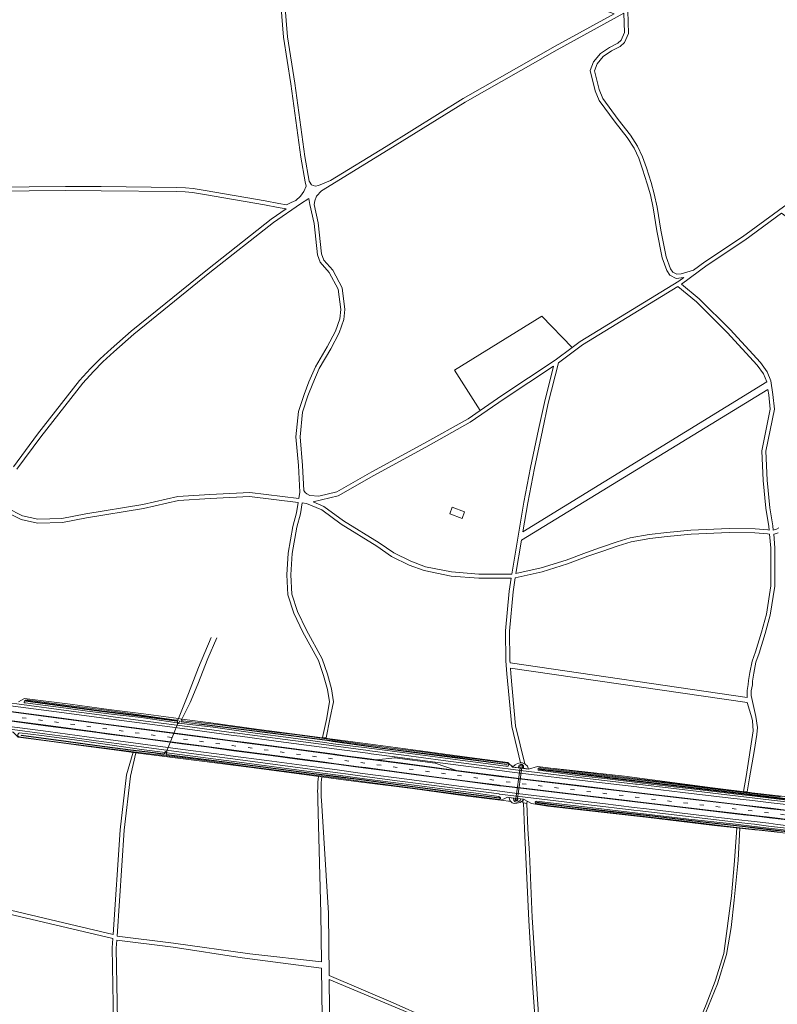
# Model space of a CAD drawing. Extents: x 177628 to 188968, y 384226 to 390673.
# Tile 36 of 256: x 180508 to 181067, y 386369 to 387095. Entities that reach past the tile are written whole.
import ezdxf

# ---------------------------------------------------------------- set-up
doc = ezdxf.new("R2010")
doc.units = 0
doc.linetypes.add('VW-3-9_STREEP', pattern=[12, 3, -9])
for name, color, linetype, lineweight in [('2017', 253, 'Continuous', 13), ('B-AF-FRAST-GD', 253, 'RASTER', 13), ('B-AF-MUUR-GD', 14, 'Continuous', 13), ('B-MK-ASSTRP-GD', 253, 'VW-3-9_STREEP', 13), ('B-MK-STRP-GD', 253, 'Continuous', 13), ('B-TR-SLOO-GD', 253, 'Continuous', 13), ('B-TR-TALB-GD', 253, 'Continuous', 13), ('B-TR-TALK-GD', 253, 'Continuous', 13), ('B-TR-TALO-GD', 253, 'Continuous', 13), ('B-TR-VVDL-GD', 253, 'Continuous', 13), ('B-VH-FPAD-GD', 8, 'Continuous', 13), ('B-VH-HFDR-GD', 8, 'Continuous', 13), ('B-VH-OVRG-GD', 8, 'Continuous', 13), ('B-VH-PRKS-GD', 8, 'Continuous', 13), ('B-WT-DUIKER-GD', 253, 'Continuous', 13), ('B-WT-HDUIK-GD', 253, 'Continuous', 13), ('B14_F', 14, 'Continuous', 9), ('T07_F', 253, 'Continuous', 9), ('T09_F', 253, 'Continuous', 9), ('T10_F', 253, 'Continuous', 9), ('V00_T', 8, 'Continuous', 9), ('V06_F', 8, 'Continuous', 9), ('V06_T', 8, 'Continuous', 9)]:
    doc.layers.add(name, color=color, linetype=linetype, lineweight=lineweight)
doc.linetypes.add('RASTER', pattern='A,4,-1,[4,TOPOCAD.SHX,S=0.5,R=0,X=-0.5,Y=0],-1', length=6)

msp = doc.modelspace()

# ---------------------------------------------------------------- linework, layer by layer
at = {"layer": '2017', "flags": 128}
for points in [[(180870.939, 386544.906), (180870.006, 386545.81)], [(180866.857, 386520.924), (180865.655, 386520.429)]]:
    msp.add_lwpolyline(points, dxfattribs=at)
at = {"layer": 'B-AF-FRAST-GD', "flags": 128}
for points in [[(180599.705, 386582.993), (180574.031, 386586.316), (180545.539, 386590.115), (180511.916, 386594.48), (180507.333, 386591.993)], [(180870.006, 386545.81), (180868.535, 386547.233), (180840.251, 386550.986), (180809.428, 386555.072), (180774.561, 386559.69), (180744.871, 386563.765), (180739.115, 386564.524), (180714.891, 386567.716), (180682.982, 386571.857), (180649.259, 386576.424), (180627.947, 386579.23), (180625.428, 386579.567), (180599.705, 386582.993)], [(180595.672, 386554.1), (180581.71, 386555.919), (180555.503, 386559.452), (180529.986, 386562.84), (180507.297, 386565.97), (180503.606, 386569.681), (180497.713, 386570.486), (180492.687, 386571.172), (180491.927, 386571.276), (180490.608, 386570.562)], [(180865.655, 386520.429), (180863.083, 386519.369), (180837.028, 386522.701), (180798.08, 386527.929), (180760.426, 386532.764), (180743.643, 386534.996), (180718.166, 386538.383), (180679.219, 386543.496), (180640.756, 386548.32), (180595.672, 386554.1)], [(180872.018, 386543.862), (180870.939, 386544.906)], [(180872.018, 386543.862), (180877.959, 386543.028), (180883.627, 386542.232), (180890.437, 386544.256), (180923.251, 386540.168), (180972.012, 386534.267), (181015.808, 386528.828), (181044.632, 386525.359), (181048.527, 386524.907), (181085.666, 386520.598), (181117.658, 386516.708), (181150.058, 386512.824)], [(180868.243, 386521.495), (180866.857, 386520.924)], [(181142.245, 386486.531), (181086.813, 386493.633), (181053.776, 386497.16), (181050.686, 386497.503), (181020.977, 386500.802), (180970.175, 386506.896), (180898.027, 386515.025), (180886.028, 386517.038), (180880.136, 386520.085), (180874.792, 386520.72), (180869.426, 386521.358), (180868.243, 386521.495)]]:
    msp.add_lwpolyline(points, dxfattribs=at)
at = {"layer": 'B-AF-MUUR-GD', "flags": 128}
for points in [[(180625.309, 386578.51), (180625.106, 386578.254), (180624.44, 386576.46), (180624.405, 386576.257), (180625.569, 386575.985), (180625.69, 386576.315), (180626.448, 386577.97)], [(180616.199, 386553.008), (180616.774, 386554.345), (180616.973, 386554.808), (180616.991, 386555.029), (180615.836, 386555.208), (180615.726, 386554.942), (180615.537, 386554.51), (180614.998, 386553.28)]]:
    msp.add_lwpolyline(points, dxfattribs=at)
at = {"layer": 'B-MK-ASSTRP-GD', "flags": 128}
msp.add_lwpolyline([(179581.954, 386700.282), (179616.397, 386695.879), (179678.605, 386688.089), (179729.5, 386681.742), (179732.637, 386681.345), (179772.678, 386676.275), (179774.548, 386676.038), (179843.399, 386667.329), (179871.89, 386663.747), (179888.694, 386661.634), (179934.476, 386655.88), (179950.373, 386653.876), (179971.129, 386651.26), (179990.705, 386648.792), (179996.237, 386648.074), (180048.415, 386641.307), (180070.279, 386638.43), (180116.599, 386632.337), (180169.423, 386625.376), (180174.042, 386624.767), (180200.614, 386621.255), (180230.388, 386617.32), (180268.558, 386612.253), (180276.019, 386611.263), (180322.019, 386605.161), (180367.691, 386599.111), (180379.148, 386597.593), (180439.117, 386589.647), (180445.799, 386588.762), (180466.825, 386585.978), (180492.902, 386582.524), (180499.519, 386581.651), (180538.97, 386576.442), (180565.958, 386572.843), (180598.978, 386568.44), (180652.685, 386561.337), (180664.959, 386559.714), (180698.166, 386555.323), (180741.407, 386549.582), (180743.996, 386549.238), (180764.224, 386546.559), (180789.528, 386543.207), (180824.041, 386538.621), (180863.37, 386533.512), (180872.177, 386532.368), (180876.374, 386531.869), (180918.316, 386526.884), (180962.664, 386521.641), (180972.654, 386520.46), (181021.271, 386514.714), (181061.975, 386509.924), (181078.624, 386507.964), (181144.289, 386500.2), (181161.284, 386498.188), (181189.983, 386494.789), (181235.9, 386489.328), (181260.586, 386486.4), (181281.723, 386483.892), (181298.964, 386481.849), (181327.651, 386478.45), (181359.889, 386474.606), (181373.058, 386473.036), (181380.051, 386472.209), (181418.697, 386467.636), (181441.407, 386464.966), (181459.193, 386462.833), (181476.088, 386460.806), (181501.023, 386457.863), (181521.843, 386455.387), (181548.645, 386452.221), (181558.497, 386451.051), (181572.661, 386449.369), (181598.22, 386446.359)], dxfattribs=at)
at = {"layer": 'B-MK-STRP-GD', "flags": 128}
for points in [[(180320.582, 386608.585), (180364.02, 386602.84), (180368.113, 386602.297), (180399.701, 386598.108), (180446.031, 386591.963), (180451.563, 386591.229), (180467.245, 386589.142), (180487.746, 386586.415), (180500.027, 386584.792), (180544.174, 386578.958), (180566.378, 386576.01), (180599.798, 386571.573)], [(180598.934, 386565.249), (180565.539, 386569.676), (180564.482, 386569.817), (180521.856, 386575.478), (180499.008, 386578.49), (180481.145, 386580.845), (180466.404, 386582.799), (180445.567, 386585.561), (180438.985, 386586.433), (180395.752, 386592.171), (180367.273, 386595.944), (180357.287, 386597.266), (180316.873, 386602.616)], [(180598.934, 386565.249), (180625.547, 386561.696), (180653.849, 386557.958), (180664.54, 386556.55), (180675.658, 386555.086), (180698.467, 386552.055), (180731.706, 386547.639), (180741.912, 386546.288), (180758.442, 386544.101), (180763.807, 386543.392), (180786.522, 386540.389), (180813.967, 386536.723), (180842.299, 386532.945), (180862.304, 386530.415)], [(180864.364, 386536.586), (180863.763, 386536.664), (180833.838, 386540.542), (180799.315, 386545.132), (180766.911, 386549.457), (180764.645, 386549.755), (180740.901, 386552.877), (180739.227, 386553.097), (180708.55, 386557.16), (180674.186, 386561.741), (180665.38, 386562.9), (180637.303, 386566.595), (180599.798, 386571.573)], [(180864.364, 386536.586), (180876.83, 386535.076), (180899.306, 386532.352), (180933.953, 386528.272), (180963.043, 386524.83), (180965.105, 386524.586), (180998.873, 386520.591), (181036.934, 386516.083), (181062.348, 386513.091), (181074.196, 386511.697), (181115.323, 386506.827), (181145.369, 386503.294)], [(181142.442, 386497.191), (181115.555, 386500.374), (181080.828, 386504.489), (181061.6, 386506.739), (181054.604, 386507.558), (181018.451, 386511.815), (180987.236, 386515.528), (180962.288, 386518.484), (180956.793, 386519.135), (180925.365, 386522.851), (180882.534, 386527.917), (180875.929, 386528.733), (180862.973, 386530.333), (180862.304, 386530.415)]]:
    msp.add_lwpolyline(points, dxfattribs=at)
at = {"layer": 'B-TR-SLOO-GD', "flags": 128}
for points in [[(180649.479, 386639.388), (180640.275, 386617.194), (180632.925, 386598.112), (180625.428, 386579.567)], [(180653.65, 386639.054), (180647.13, 386623.843), (180639.648, 386605.098), (180634.122, 386591.456), (180627.947, 386579.23)], [(180597.959, 386580.318), (180578.13, 386582.602), (180558.334, 386585.142), (180542.589, 386587.219), (180525.305, 386589.539), (180512.509, 386591.116), (180512.131, 386591.205), (180511.948, 386591.287), (180511.734, 386591.538), (180511.667, 386591.709), (180511.636, 386591.978), (180511.758, 386592.357), (180512.036, 386592.721), (180512.385, 386592.99), (180512.714, 386593.135), (180513.041, 386593.25), (180513.924, 386593.367), (180542.418, 386589.537), (180572.306, 386585.711), (180598.427, 386582.153)], [(180623.993, 386577.671), (180624.052, 386578.046), (180594.525, 386581.985), (180565.039, 386585.779), (180518.035, 386592.08), (180513.101, 386592.93), (180512.906, 386592.553)], [(180512.906, 386592.553), (180518.113, 386591.77), (180565.039, 386585.391), (180594.465, 386581.567), (180623.993, 386577.671)], [(180624.44, 386576.46), (180597.959, 386580.318)], [(180625.428, 386579.567), (180624.968, 386578.71), (180624.639, 386578.414), (180624.099, 386578.335), (180608.215, 386580.751), (180598.427, 386582.153)], [(180627.947, 386579.23), (180627.805, 386578.95), (180627.701, 386578.668), (180627.77, 386578.303), (180627.967, 386578.004), (180628.585, 386577.885), (180654.122, 386575.221), (180673.645, 386572.532), (180691.726, 386570.126), (180713.22, 386567.531), (180736.111, 386564.416), (180739.203, 386563.954), (180761.096, 386560.679), (180782.605, 386557.823), (180805.377, 386554.989), (180824.627, 386552.43), (180849.997, 386549.043), (180867.715, 386546.747), (180868.275, 386546.615), (180868.787, 386546.357), (180869.259, 386545.598), (180869.042, 386544.942), (180868.647, 386544.52), (180867.918, 386544.423), (180866.952, 386544.489), (180833.301, 386548.995), (180800.109, 386553.222), (180762.37, 386558.163), (180739.649, 386561.046), (180733.43, 386561.835), (180708.265, 386565.427), (180682.138, 386568.84), (180650.985, 386573.158), (180631.85, 386575.44), (180625.69, 386576.315)], [(180627.368, 386577.603), (180627.334, 386577.23), (180640.651, 386575.472), (180710.551, 386566.656), (180735.396, 386563.354), (180739.382, 386562.782), (180776.101, 386557.518), (180831.368, 386550.438), (180867.809, 386545.592), (180867.872, 386545.746), (180831.451, 386550.791), (180776.101, 386557.877), (180739.325, 386563.157), (180735.493, 386563.707), (180710.567, 386566.936), (180640.651, 386575.831)], [(180598.189, 386554.206), (180567.124, 386558.19), (180538.533, 386561.915), (180520.31, 386564.397), (180509.447, 386565.959), (180508.096, 386566.191), (180507.268, 386566.616), (180506.982, 386567.087), (180506.889, 386567.568), (180506.985, 386567.964), (180507.367, 386568.546), (180507.69, 386568.892), (180508.292, 386569.152), (180524.416, 386567.03), (180552.421, 386563.408), (180578.35, 386559.793), (180598.124, 386556.835)], [(180614.414, 386553.483), (180614.363, 386553.174), (180607.112, 386554.206), (180590.178, 386556.224), (180565.552, 386559.544), (180542.451, 386562.619), (180509.293, 386567.198), (180509.405, 386567.459)], [(180614.414, 386553.483), (180607.137, 386554.533), (180590.177, 386556.57), (180565.553, 386559.831), (180542.501, 386562.911), (180509.405, 386567.459)], [(180615.537, 386554.51), (180598.124, 386556.835)], [(180598.189, 386554.206), (180641.103, 386549.072), (180676.707, 386544.127), (180725.953, 386537.851), (180743.558, 386535.55), (180763.234, 386532.979), (180813.218, 386526.312), (180862.403, 386519.924), (180862.885, 386520.332), (180863.05, 386520.7), (180863.076, 386521.038), (180862.834, 386521.428), (180861.923, 386522.023), (180843.072, 386524.921), (180797.407, 386530.831), (180762.697, 386535.256), (180743.213, 386537.802), (180712.511, 386541.814), (180673.884, 386547.008), (180634.172, 386552.022), (180616.774, 386554.345)], [(180862.069, 386521.07), (180854.701, 386522.135), (180824.353, 386526.148), (180796.461, 386529.776), (180758.703, 386534.781), (180743.372, 386536.763), (180725.334, 386539.095), (180687.943, 386543.938), (180651.81, 386548.736), (180616.521, 386553.109), (180616.453, 386552.798)], [(180862.069, 386521.07), (180862.009, 386520.782), (180854.679, 386521.808), (180824.267, 386525.875), (180796.441, 386529.457), (180758.635, 386534.526), (180743.42, 386536.451), (180725.241, 386538.751), (180687.898, 386543.677), (180651.852, 386548.357), (180616.453, 386552.798)], [(181090.913, 386517.455), (181064.516, 386520.57), (181048.715, 386522.522), (181041.269, 386523.441), (181012.528, 386526.824), (180988.758, 386529.49), (180967.832, 386531.98), (180941.93, 386535.158), (180921.613, 386537.35), (180891.432, 386541.441), (180891.101, 386541.604), (180890.844, 386541.886), (180890.773, 386542.116), (180890.779, 386542.389), (180890.936, 386542.717), (180891.493, 386543.16), (180892.039, 386543.272), (180892.488, 386543.295), (180928.883, 386538.542), (180975.525, 386533.071), (181023.538, 386527.384), (181048.571, 386524.348), (181069.535, 386521.805)], [(181286.43, 386495.29), (181284.592, 386495.516), (181253.567, 386498.991), (181216.922, 386503.148), (181194.154, 386506.018), (181163.165, 386509.801), (181081.692, 386519.219), (181068.981, 386520.704), (181048.667, 386523.133), (180953.852, 386534.47), (180891.754, 386541.989), (180891.846, 386542.52), (180953.871, 386534.928), (181048.632, 386523.578), (181069.036, 386521.134), (181081.723, 386519.569), (181169.662, 386509.222), (181194.124, 386506.269), (181216.922, 386503.383), (181253.582, 386499.125), (181284.598, 386495.735), (181286.434, 386495.541)], [(181067.37, 386496.083), (181050.662, 386497.813), (181035.219, 386499.412), (181000.918, 386503.541), (180971.595, 386507.183), (180942.201, 386510.355), (180897.69, 386515.436), (180889.817, 386516.741), (180889.168, 386516.989), (180888.809, 386517.287), (180888.661, 386517.644), (180888.677, 386517.946), (180888.859, 386518.259), (180889.191, 386518.53), (180889.508, 386518.617), (180925.124, 386514.55), (180962.367, 386510.118), (181002.059, 386505.402), (181036.322, 386501.614), (181050.492, 386499.972), (181086.279, 386495.826)], [(181083.249, 386495.335), (181050.558, 386499.127), (181043.828, 386499.908), (181010.44, 386503.623), (180975.221, 386507.86), (180944.309, 386511.183), (180912.101, 386515.024), (180893.409, 386517.353), (180889.823, 386517.833), (180889.761, 386517.466), (180893.403, 386517.038), (180912.006, 386514.711), (180944.288, 386510.901), (180975.208, 386507.486), (181010.391, 386503.337), (181043.729, 386499.635), (181050.581, 386498.843), (181083.268, 386495.064)]]:
    msp.add_lwpolyline(points, dxfattribs=at)
at = {"layer": 'B-TR-TALB-GD', "flags": 128}
for points in [[(180883.627, 386542.232), (180882.947, 386544.462), (180881.228, 386546.021), (180879.208, 386546.858), (180877.455, 386547.005), (180875.621, 386546.574), (180873.837, 386545.571), (180872.018, 386543.862)], [(180869.426, 386521.358), (180869.984, 386519.177), (180871.672, 386517.514), (180873.256, 386517.062), (180875.196, 386517.138), (180877.442, 386517.773), (180879.185, 386518.928), (180880.136, 386520.085)]]:
    msp.add_lwpolyline(points, dxfattribs=at)
at = {"layer": 'B-TR-TALK-GD', "flags": 128}
for points in [[(180872.018, 386543.862), (180877.672, 386543.298)], [(180878.716, 386543.15), (180883.627, 386542.232)], [(180874.22, 386520.721), (180869.426, 386521.358)], [(180880.136, 386520.085), (180875.681, 386520.543)]]:
    msp.add_lwpolyline(points, dxfattribs=at)
at = {"layer": 'B-TR-TALO-GD', "flags": 128}
for points in [[(180877.672, 386543.298), (180877.286, 386544.122), (180877.611, 386544.697), (180878.135, 386544.956), (180878.913, 386544.82), (180879.198, 386543.962), (180879.171, 386543.573), (180878.716, 386543.15)], [(180875.681, 386520.543), (180875.938, 386519.667), (180875.407, 386519.132), (180874.381, 386519.139), (180873.888, 386519.76), (180873.984, 386520.16), (180874.22, 386520.721)]]:
    msp.add_lwpolyline(points, dxfattribs=at)
at = {"layer": 'B-TR-VVDL-GD', "flags": 128}
for points in [[(180879.92, 386543.075), (180879.947, 386544.64), (180879.105, 386545.616), (180877.878, 386545.775), (180876.765, 386545.17), (180876.338, 386543.723)], [(180872.562, 386520.577), (180872.893, 386519.237), (180873.759, 386518.182), (180875.206, 386517.849), (180876.584, 386518.405), (180877.478, 386519.186), (180877.804, 386520.151)]]:
    msp.add_lwpolyline(points, dxfattribs=at)
at = {"layer": 'B-VH-FPAD-GD', "flags": 128}
for points in [[(180602.357, 386575.603), (180570.482, 386579.87), (180566.951, 386580.334), (180535.53, 386584.463), (180501.436, 386588.991), (180500.722, 386589.086), (180469.859, 386593.207), (180467.82, 386593.478), (180446.347, 386596.329), (180434.619, 386597.885), (180400.436, 386602.448), (180392.766, 386603.469), (180385.987, 386604.372), (180371.727, 386606.27), (180368.691, 386606.672), (180337.841, 386610.754), (180305.713, 386614.944)], [(180321.106, 386614.916), (180355.592, 386610.37), (180368.942, 386608.575), (180386.632, 386606.196), (180429.393, 386600.572), (180446.49, 386598.307), (180468.081, 386595.447), (180468.525, 386595.388), (180501.041, 386591.059), (180506.284, 386590.361), (180546.389, 386585.048), (180567.209, 386582.278), (180579.108, 386580.694), (180603.077, 386577.501)], [(180312.886, 386598.686), (180341.627, 386594.892), (180366.693, 386591.558), (180375.272, 386590.417), (180402.949, 386586.758), (180429.842, 386583.184), (180445.245, 386581.121), (180455.207, 386579.788), (180465.816, 386578.369), (180478.053, 386576.732), (180498.292, 386574.068), (180500.707, 386573.75), (180529.414, 386569.938), (180564.952, 386565.249), (180569.957, 386564.588), (180597.35, 386560.925)], [(180598.237, 386558.778), (180576.003, 386561.736), (180564.686, 386563.246), (180547.385, 386565.554), (180525.017, 386568.499), (180503.076, 386571.42), (180497.972, 386572.09), (180476.613, 386574.897), (180465.551, 386576.373), (180452.749, 386578.082), (180445.099, 386579.11), (180418.232, 386582.72), (180386.361, 386586.979), (180366.434, 386589.596), (180360.401, 386590.388), (180317.356, 386596.103)], [(180602.357, 386575.603), (180635.885, 386571.191), (180665.949, 386567.207), (180670.967, 386566.542), (180699.34, 386562.764), (180731.133, 386558.548), (180740.217, 386557.338), (180765.205, 386554.012), (180767.749, 386553.673), (180785.099, 386551.458), (180814.888, 386547.488), (180839.543, 386544.144), (180864.305, 386541.006), (180867.768, 386540.567)], [(180603.077, 386577.501), (180633.916, 386573.441), (180666.204, 386569.129), (180667.061, 386569.015), (180704.141, 386564.111), (180736.315, 386559.866), (180739.903, 386559.387), (180765.464, 386555.978), (180766.739, 386555.808), (180791.74, 386552.498), (180820.778, 386548.652), (180847.326, 386545.139), (180864.555, 386543.013), (180868.678, 386542.505)], [(180862.442, 386525.961), (180832.277, 386529.78), (180793.868, 386534.871), (180763.246, 386538.937), (180761.296, 386539.195), (180742.621, 386541.659), (180727.563, 386543.646), (180690.588, 386548.588), (180663.952, 386552.106), (180659.272, 386552.724), (180628.748, 386556.776), (180597.35, 386560.925)], [(180598.237, 386558.778), (180640.586, 386553.193), (180663.692, 386550.138), (180676.613, 386548.429), (180715.219, 386543.252), (180742.94, 386539.582), (180750.586, 386538.57), (180762.961, 386536.925), (180786.924, 386533.739), (180825.626, 386528.664), (180861.976, 386523.959)], [(181144.735, 386507.742), (181107.745, 386512.122), (181071.664, 386516.46), (181062.864, 386517.48), (181048.986, 386519.09), (181033.112, 386520.931), (180997.697, 386525.148), (180965.109, 386528.988), (180963.56, 386529.172), (180927.417, 386533.452), (180877.445, 386539.413), (180867.768, 386540.567)], [(180868.678, 386542.505), (180877.729, 386541.41), (180910.564, 386537.439), (180962.615, 386531.257), (180963.792, 386531.119), (181013.529, 386525.318), (181048.761, 386521.138), (181048.825, 386521.131), (181063.094, 386519.435), (181082.893, 386517.082), (181141.923, 386510.085), (181148.56, 386509.313)], [(181139.97, 386490.995), (181089.317, 386496.959), (181060.847, 386500.344), (181050.364, 386501.591), (181045.306, 386502.192), (181009.974, 386506.292), (180966.147, 386511.497), (180961.522, 386512.052), (180928.3, 386516.043), (180897.723, 386519.62), (180875.026, 386522.375), (180862.175, 386523.934), (180861.976, 386523.959)], [(180862.442, 386525.961), (180875.313, 386524.396), (180906.047, 386520.659), (180938.528, 386516.847), (180961.765, 386514.091), (180970.708, 386513.031), (181005.228, 386508.902), (181036.641, 386505.204), (181050.206, 386503.603), (181061.08, 386502.319), (181067.513, 386501.56), (181115.747, 386495.842), (181144.778, 386492.403)]]:
    msp.add_lwpolyline(points, dxfattribs=at)
at = {"layer": 'B-VH-HFDR-GD', "flags": 128}
for points in [[(180598.677, 386572.058), (180568.114, 386576.078), (180566.417, 386576.305), (180535.743, 386580.404), (180500.087, 386585.161), (180496.184, 386585.681), (180467.292, 386589.494), (180455.51, 386591.049), (180446.055, 386592.3), (180420.142, 386595.728), (180380.394, 386600.991), (180368.155, 386602.616), (180320.695, 386608.915)], [(180316.75, 386602.26), (180356.177, 386597.041), (180367.224, 386595.574), (180398.507, 386591.42), (180440.839, 386585.778), (180445.537, 386585.154), (180466.349, 386582.391), (180488.403, 386579.462), (180498.941, 386578.078), (180527.328, 386574.351), (180565.484, 386569.269), (180573.688, 386568.176), (180599.36, 386564.795)], [(180598.677, 386572.058), (180640.033, 386566.579), (180665.422, 386563.216), (180675.53, 386561.878), (180714.764, 386556.707), (180740.847, 386553.234), (180748.801, 386552.175), (180764.69, 386550.096), (180771.47, 386549.209), (180789.162, 386546.893), (180830.528, 386541.308), (180863.807, 386537.016), (180865.468, 386536.802)], [(180862.233, 386530.07), (180829.57, 386534.294), (180800.754, 386538.108), (180779.14, 386540.991), (180763.761, 386543.039), (180756.106, 386544.058), (180741.975, 386545.874), (180734.276, 386546.864), (180712.98, 386549.741), (180693.584, 386552.323), (180666.3, 386555.905), (180664.487, 386556.149), (180646.13, 386558.624), (180627.909, 386561.008), (180599.36, 386564.795)], [(181140.893, 386504.194), (181116.392, 386507.084), (181075.466, 386511.901), (181062.39, 386513.448), (181049.308, 386514.996), (181036.292, 386516.535), (181001.385, 386520.627), (180963.078, 386525.122), (180960.765, 386525.394), (180918.852, 386530.39), (180876.88, 386535.432), (180865.468, 386536.802)], [(180862.233, 386530.07), (180862.93, 386529.987), (180875.886, 386528.432), (180947.56, 386519.831), (180962.242, 386518.094), (180995.28, 386514.187), (181042.339, 386508.676), (181049.876, 386507.791), (181061.562, 386506.42), (181080.842, 386504.158), (181118.21, 386499.723), (181139.308, 386497.245)]]:
    msp.add_lwpolyline(points, dxfattribs=at)
at = {"layer": 'B-VH-OVRG-GD', "flags": 128}
for points in [[(180784.979, 386550.723), (180785.099, 386551.458)], [(180814.79, 386546.663), (180814.888, 386547.488)], [(180874.22, 386520.721), (180874.158, 386520.188), (180875.612, 386520.015), (180875.681, 386520.543)]]:
    msp.add_lwpolyline(points, dxfattribs=at)
at = {"layer": 'B-VH-PRKS-GD', "flags": 128}
msp.add_lwpolyline([(180830.528, 386541.308), (180814.79, 386546.663), (180784.979, 386550.723), (180771.47, 386549.209)], dxfattribs=at)
at = {"layer": 'B-WT-DUIKER-GD', "flags": 128}
msp.add_lwpolyline([(180875.486, 386520.567), (180878.716, 386543.15), (180877.672, 386543.298), (180874.481, 386520.689)], dxfattribs=at)
at = {"layer": 'B-WT-HDUIK-GD', "flags": 128}
msp.add_lwpolyline([(180616.357, 386554.627), (180625.137, 386576.64)], dxfattribs=at)
at = {"layer": 'B14_F', "linetype": 'Continuous'}
msp.add_lwpolyline([(180827.5, 386735.499), (180836.463, 386732.208), (180834.648, 386727.264), (180825.685, 386730.554), (180827.5, 386735.499)], dxfattribs=at)
at = {"layer": 'T07_F', "linetype": 'Continuous'}
for points in [[(180871.263, 386544.593), (180872.593, 386544.402)], [(180863.451, 386519.521), (180870.634, 386518.537)]]:
    msp.add_lwpolyline(points, dxfattribs=at)
at = {"layer": 'T09_F', "linetype": 'Continuous'}
msp.add_lwpolyline([(180902.764, 386542.72), (180954.582, 386537.095), (181019.347, 386528.6), (181047.296, 386525.05)], dxfattribs=at)
at = {"layer": 'T10_F', "linetype": 'Continuous'}
msp.add_lwpolyline([(180848.139, 386806.968), (180829.221, 386836.693), (180893.529, 386876.466), (180915.964, 386853.292)], dxfattribs=at)
at = {"layer": 'V00_T', "linetype": 'Continuous'}
for points in [[(180731.699, 386565.675), (180734.501, 386565.347)], [(181042.414, 386525.853), (181045.019, 386525.52)], [(180880.103, 386517.372), (180879.651, 386517.44), (180879.881, 386519.775)], [(180882.553, 386517.002), (180880.103, 386517.372)], [(180882.77, 386518.723), (180882.553, 386517.002)]]:
    msp.add_lwpolyline(points, dxfattribs=at)
at = {"layer": 'V06_F', "linetype": 'Continuous'}
for points in [[(180495.708, 386971.549), (180515.228, 386971.852), (180542.177, 386972.087), (180568.524, 386972.022), (180623.835, 386971.434), (180630.704, 386971.063), (180636.262, 386970.641), (180645.254, 386969.053), (180689.445, 386961.567), (180699.614, 386959.487), (180705.245, 386958.596), (180708.679, 386960.191), (180711.978, 386961.831), (180715.406, 386965.055), (180717.972, 386968.304), (180719.593, 386972.3), (180718.868, 386975.664), (180715.828, 386993.817), (180708.34, 387047.94), (180702.997, 387082.282), (180698.177, 387140.42)], [(180701.22, 387140.025), (180720.741, 387138.788), (180854.57, 387125.518), (180888.807, 387122.895), (180901.963, 387116.574), (180923.336, 387109.391), (180940, 387102.036), (180946.852, 387099.496), (180903.333, 387075.573), (180835.445, 387036.937), (180778.637, 387001.669), (180737.556, 386976.592), (180728.82, 386972.839), (180726.505, 386972.286), (180724.804, 386972.794), (180723.632, 386973.366), (180721.838, 386976.096), (180718.794, 386994.271), (180711.308, 387048.376), (180705.977, 387082.636), (180701.22, 387140.025)], [(180915.964, 386853.292), (180921.88, 386857.723), (180994.669, 386902.315), (180998.287, 386905.016), (180992.602, 386904.33), (180988.097, 386906.747), (180985.843, 386910.118), (180982.35, 386919.486), (180978.509, 386939.395), (180975.593, 386956.349), (180973.627, 386966.057), (180971.362, 386974.107), (180967.841, 386984.961), (180965.131, 386992.907), (180961.622, 387000.461), (180956.417, 387008.212), (180947.587, 387019.695), (180935.868, 387035.637), (180933.017, 387042.685), (180929.25, 387057.596), (180931.727, 387064.135), (180936.805, 387070.25), (180943.537, 387074.766), (180949.622, 387077.914), (180952.105, 387080.125), (180954.556, 387085.624), (180954.021, 387100.013), (180904.797, 387072.955), (180836.979, 387034.359), (180780.209, 386999.115), (180730.904, 386969.017), (180727.326, 386964.863), (180726.179, 386961.448), (180725.564, 386958.862), (180728.621, 386945.411), (180730.902, 386922.492), (180732.607, 386917.847), (180739.244, 386910.296), (180746.229, 386897.255), (180748.177, 386881.416), (180747.534, 386873.946), (180744.045, 386864.096), (180737.809, 386852.475), (180729.306, 386837.791), (180724.479, 386826.813), (180720.915, 386817.723), (180717.023, 386805.544), (180715.178, 386787.482), (180717.035, 386766.38), (180718.022, 386747.866)], [(180956.962, 387101.643), (180957.58, 387085.04), (180954.583, 387078.313), (180951.336, 387075.422), (180945.067, 387072.18), (180938.837, 387068), (180934.355, 387062.603), (180932.39, 387057.416), (180935.875, 387043.619), (180938.508, 387037.111), (180949.985, 387021.497), (180958.853, 387009.964), (180964.244, 387001.939), (180967.919, 386994.027), (180970.687, 386985.909), (180974.234, 386974.977), (180976.545, 386966.763), (180978.543, 386956.901), (180981.461, 386939.933), (180985.248, 386920.3), (180988.531, 386911.494), (180990.175, 386909.037), (180993.184, 386907.422), (180996.267, 386907.794), (181005.33, 386910.274), (181013.757, 386916.564), (181041.539, 386935.051), (181091.11, 386971.204)], [(181162.867, 386990.916), (181159.706, 386988.063), (181154.108, 386983.379), (181149.694, 386980.798), (181139.574, 386977.469), (181133.145, 386974.771), (181129.082, 386972.876), (181121.259, 386968.243), (181109.149, 386959.971), (181101.474, 386955.401), (181094.985, 386951.925), (181088.108, 386949.147), (181081.713, 386948.341), (181077.177, 386948.14), (181074.805, 386949.22), (181070.362, 386952.359), (181043.255, 386932.589), (181015.487, 386914.112), (180996.657, 386900.056)], [(180495.76, 386968.549), (180515.264, 386968.852), (180542.187, 386969.087), (180568.504, 386969.022), (180623.739, 386968.434), (180630.51, 386968.069), (180635.886, 386967.661), (180644.742, 386966.097), (180688.893, 386958.617), (180699.078, 386956.535), (180704.898, 386955.614), (180693.908, 386947.937), (180646.806, 386910.947), (180590.492, 386865.368), (180575.742, 386852.31), (180567.655, 386844.926), (180560.62, 386837.756), (180552.49, 386828.946), (180521.519, 386789.369), (180503.823, 386765.295)], [(180498.936, 386735.017), (180510.344, 386729.245), (180521.632, 386726.766), (180539.459, 386727.283), (180557.054, 386730.592), (180599.12, 386737.422), (180625.067, 386743.473), (180648.629, 386744.976), (180678.007, 386746.449), (180714.328, 386742.043), (180715.079, 386746.729), (180714.043, 386766.168), (180712.164, 386787.504), (180714.071, 386806.16), (180718.087, 386818.729), (180721.709, 386827.965), (180726.626, 386839.151), (180735.189, 386853.937), (180741.293, 386865.314), (180744.578, 386874.586), (180745.161, 386881.36), (180743.319, 386896.333), (180736.762, 386908.574), (180729.983, 386916.287), (180727.954, 386921.816), (180725.655, 386944.929), (180722.493, 386958.834), (180721.556, 386963.185), (180715.468, 386959.337), (180695.694, 386945.525), (180648.676, 386908.601), (180592.432, 386863.078), (180577.748, 386850.08), (180569.739, 386842.766), (180562.794, 386835.688), (180554.778, 386827.002), (180523.909, 386787.555), (180506.257, 386763.541)], [(180996.657, 386900.056), (181009.748, 386889.17), (181032.434, 386866.523), (181054.783, 386842.296), (181059.683, 386835.297), (181062.41, 386828.751), (181063.922, 386818.753), (181065.129, 386807.804), (181058.873, 386776.975), (181059.863, 386755.526), (181061.815, 386734.993), (181064.082, 386721.676), (181064.343, 386718.667), (181066.747, 386719.439), (181068.319, 386720.251)], [(180879.612, 386717.389), (180883.181, 386738.771), (180888.068, 386764.202), (180893.928, 386792.16), (180898.331, 386812.173), (180905.932, 386842.03), (180923.566, 386855.237), (180993.984, 386898.377), (181007.724, 386886.95), (181030.27, 386864.443), (181052.441, 386840.41), (181057.039, 386833.843), (181059.498, 386827.937), (180879.612, 386717.389)], [(180848.139, 386806.968), (180864.114, 386817.978), (180903.495, 386843.952), (180915.964, 386853.292)], [(180724.834, 386739.499), (180732.762, 386736.128), (180747.112, 386725.518), (180773.497, 386709.275), (180784.252, 386701.787), (180796.886, 386695.616), (180807.627, 386691.611), (180826.961, 386687.737), (180847.074, 386686.098), (180871.341, 386686.058), (180880.227, 386739.301), (180885.126, 386764.792), (180890.994, 386792.79), (180895.411, 386812.865), (180902.192, 386839.5), (180865.792, 386815.49), (180840.689, 386798.19), (180807.983, 386779.81), (180769.572, 386758.994), (180743.336, 386743.943), (180724.834, 386739.499)], [(180874.486, 386686.677), (180892.958, 386690.784), (180911.423, 386696.545), (180926.412, 386702.135), (180936.808, 386705.728), (180949.056, 386709.897), (180958.748, 386712.855), (180972.721, 386715.355), (180985.685, 386716.975), (181003.511, 386718.706), (181031.836, 386719.913), (181050.876, 386719.596), (181060.279, 386718.759), (181061.329, 386718.706), (181061.11, 386721.23), (181058.829, 386734.709), (181056.869, 386755.314), (181055.859, 386777.207), (181062.095, 386807.942), (181060.946, 386818.365), (181060.35, 386822.304), (180878.593, 386711.286), (180874.486, 386686.677)], [(180718.022, 386747.866), (180718.815, 386746.328), (180720.193, 386745.37), (180722.458, 386744.219), (180729.124, 386743.615), (180742.216, 386746.759), (180768.11, 386761.614), (180806.533, 386782.436), (180839.099, 386800.738), (180848.139, 386806.968)], [(180734.561, 386578.91), (180736.826, 386592.038), (180735.364, 386600.993), (180732.459, 386611.46), (180728.769, 386622.469), (180717.23, 386643.385), (180710.481, 386657.458), (180706.116, 386670.918), (180705.421, 386685.717), (180706.336, 386701.729), (180709.929, 386721.365), (180712.606, 386731.302), (180713.853, 386739.078), (180677.901, 386743.439), (180648.799, 386741.98), (180625.507, 386740.495), (180599.702, 386734.478), (180557.572, 386727.636), (180539.781, 386724.291), (180521.35, 386723.756), (180509.328, 386726.397), (180497.544, 386732.359)], [(180737.171, 386579.19), (180739.874, 386591.992), (180738.298, 386601.637), (180735.329, 386612.338), (180731.527, 386623.681), (180719.898, 386644.759), (180713.273, 386658.574), (180709.094, 386671.46), (180708.425, 386685.701), (180709.32, 386701.373), (180712.857, 386720.703), (180715.544, 386730.672), (180716.833, 386738.717), (180719.987, 386738.334), (180731.262, 386733.506), (180745.43, 386723.03), (180771.853, 386706.765), (180782.728, 386699.193), (180795.7, 386692.856), (180806.803, 386688.717), (180826.543, 386684.761), (180846.95, 386683.098), (180870.872, 386683.059), (180869.459, 386673.554), (180866.705, 386644.291), (180867.03, 386622.276), (180867.756, 386612.512), (180869.334, 386594.527), (180871.331, 386573.72)], [(180870.147, 386620.814), (180870.028, 386622.41), (180869.707, 386644.173), (180872.439, 386673.192), (180873.969, 386683.489), (180893.732, 386687.882), (180912.395, 386693.705), (180927.426, 386699.311), (180937.782, 386702.89), (180949.978, 386707.041), (180959.452, 386709.933), (180973.171, 386712.387), (180986.017, 386713.993), (181003.719, 386715.712), (181031.874, 386716.911), (181050.718, 386716.598), (181060.071, 386715.765), (181061.59, 386715.689), (181062.486, 386705.357), (181062.567, 386677.404), (181059.187, 386656.622), (181055.545, 386643.313), (181051.088, 386628.81), (181048.61, 386621.943), (181047.011, 386613.647), (181045.921, 386607.606), (181045.864, 386604.816), (181045.076, 386600.231), (181044.949, 386595.16), (180870.147, 386620.814)], [(181067.913, 386716.665), (181065.726, 386715.942), (181064.607, 386715.621), (181065.486, 386705.491), (181065.567, 386677.166), (181062.123, 386655.984), (181058.427, 386642.477), (181053.934, 386627.86), (181051.512, 386621.145), (181049.961, 386613.097), (181048.915, 386607.306), (181048.858, 386604.53), (181048.07, 386599.939), (181047.989, 386596.688), (181051.375, 386581.017), (181052.557, 386573.007), (181052.15, 386567.894), (181050.15, 386555.239), (181046.821, 386535.84)], [(181044.211, 386536.87), (181049.498, 386570.649), (181048.915, 386577.873), (181048.473, 386580.083), (181045.063, 386591.474), (180870.455, 386616.675), (180870.746, 386612.754), (180874.122, 386574.34)], [(180435.671, 386554.66), (180434.414, 386454.948), (180491.952, 386440.463), (180526.484, 386432.388), (180577.244, 386420.341), (180582.386, 386497.462), (180587.171, 386537.97)], [(180590.162, 386537), (180585.374, 386497.188), (180580.166, 386419.078), (180621.825, 386413.923), (180677.999, 386405.921), (180730.874, 386400.168), (180730.415, 386435.935), (180728.401, 386519.34)], [(180730.969, 386519.444), (180736.076, 386436.107), (180736.599, 386390.122), (180783.829, 386369.814), (180809.247, 386358.56), (180837.897, 386344.01), (180890.648, 386319.263), (180889.537, 386343.446), (180886.812, 386380.805), (180884.054, 386430.517), (180880.84, 386498.31)], [(181035.613, 386474.72), (181033.466, 386448.731), (181027.914, 386406.393), (181021.401, 386385.917), (181014.733, 386368.69), (181005.652, 386346.484), (181002.888, 386339.49), (180997.054, 386322.703), (180993.7, 386322.71), (180934.247, 386321.698), (180923.389, 386321.413), (180893.237, 386319.947), (180892.74, 386335.089), (180886.342, 386432.798), (180884.378, 386480.165), (180883.231, 386498.31)], [(181237.365, 386460.312), (181189.855, 386398.825), (181163.306, 386370.616), (181150.261, 386357.552), (181147.144, 386357.571), (181143.225, 386357.184), (181133.095, 386351.64), (181126.914, 386347.255), (181109.504, 386336.014), (181088.284, 386329.648), (181054.734, 386322.589), (180999.084, 386322.699), (181007.745, 386345.999), (181023.095, 386383.9), (181029.868, 386405.486), (181033.15, 386425.384), (181035.43, 386445.715), (181038.294, 386475.03)], [(180571.41, 386242.77), (180577.507, 386355.337), (180576.583, 386410.427), (180577.041, 386417.306), (180525.796, 386429.468), (180491.244, 386437.547), (180434.375, 386451.864), (180434.148, 386433.912), (180429.803, 386360.927), (180425.23, 386301.84)], [(180576.168, 386276.999), (180580.555, 386356.788), (180579.581, 386410.307), (180579.966, 386416.08), (180621.465, 386410.945), (180672.467, 386403.162), (180730.934, 386395.435), (180731.863, 386323.044), (180736.459, 386215.241), (180576.168, 386276.999)], [(180736.633, 386387.072), (180803.488, 386359.047), (180827.944, 386346.134), (180862.45, 386328.674), (180890.783, 386316.316), (180892.189, 386274.856), (180893.251, 386248.18), (180894.125, 386223.19), (180893.998, 386188.069), (180894.076, 386173.898), (180834.7, 386189.487), (180778.183, 386204.138), (180740.014, 386214.82), (180737.884, 386277.044), (180736.633, 386387.072)]]:
    msp.add_lwpolyline(points, dxfattribs=at)
at = {"layer": 'V06_T', "linetype": 'Continuous'}
for points in [[(180731.699, 386565.675), (180734.561, 386578.91)], [(180737.171, 386579.19), (180734.501, 386565.347)], [(180877.79, 386546.977), (180871.331, 386573.72)], [(180874.122, 386574.34), (180881.04, 386546.099)], [(180587.171, 386537.97), (180591.932, 386554.765)], [(180594.07, 386554.41), (180590.162, 386537)], [(181042.414, 386525.853), (181044.211, 386536.87)], [(181046.821, 386535.84), (181045.019, 386525.52)], [(180880.103, 386517.372), (180880.84, 386498.31)], [(180882.553, 386517.002), (180883.231, 386498.31)], [(181035.613, 386474.72), (181037.375, 386498.981)], [(181039.609, 386498.733), (181038.294, 386475.03)]]:
    msp.add_lwpolyline(points, dxfattribs=at)
for centre, radius, start, end in [((180822.272, 386526.232), 94.124, 173.446626, 184.199198), ((180822.382, 386527.249), 91.745, 174.111561, 184.879945)]:
    msp.add_arc(centre, radius, start, end, dxfattribs=at)

doc.saveas('drawing.dxf')
